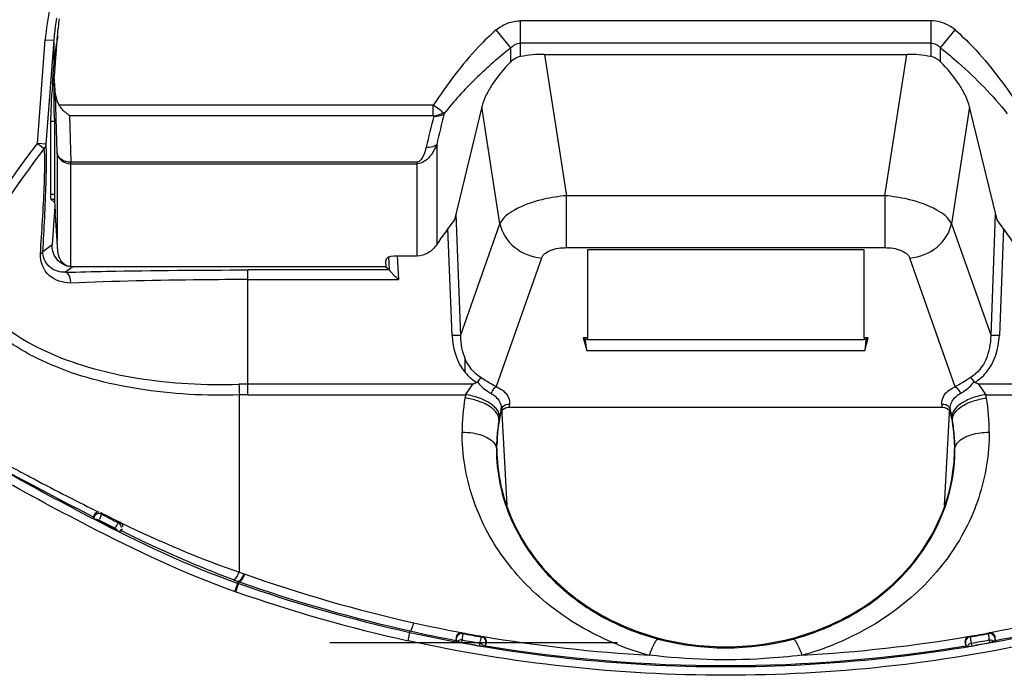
# Model space of a CAD drawing. Header units: inches. Extents: x 0 to 17, y 0 to 11.
# Tile 41 of 104: x 4.645 to 5.096, y 6.978 to 7.278. Entities that reach past the tile are written whole.
import ezdxf

# ---------------------------------------------------------------- set-up
doc = ezdxf.new("R2010")
doc.units = ezdxf.units.IN
doc.header["$LTSCALE"] = 0.935
doc.header["$MEASUREMENT"] = 0
doc.layers.add('1', color=7, linetype='CONTINUOUS')
doc.layers.add('2', color=7, linetype='CONTINUOUS')

msp = doc.modelspace()

# ---------------------------------------------------------------- linework, layer by layer
at = {"layer": '1', "color": 7, "linetype": 'Continuous'}
for p, q in [((5.062592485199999, 7.277927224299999), (4.874681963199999, 7.277926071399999)), ((4.874682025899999, 7.2615477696), (4.874681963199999, 7.277926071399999)), ((5.062592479, 7.277927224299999), (5.062592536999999, 7.261548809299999)), ((4.8701722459, 7.2654974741), (4.8635295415, 7.2737499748)), ((5.067102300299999, 7.2655172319), (5.073745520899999, 7.2737516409)), ((4.662349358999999, 7.270979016), (4.660956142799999, 7.252590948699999)), ((4.8701718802, 7.2590796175), (4.8701718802, 7.265505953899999)), ((5.062592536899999, 7.2676985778), (4.874682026, 7.267697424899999)), ((5.0671023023, 7.259072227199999), (5.0671023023, 7.2655172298)), ((4.8856805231, 7.2625422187), (5.051594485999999, 7.2625430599)), ((4.661607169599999, 7.243998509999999), (4.660956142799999, 7.252590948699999)), ((4.660956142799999, 7.237051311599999), (4.660956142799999, 7.252590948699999)), ((4.6622780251, 7.2174360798), (4.661607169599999, 7.243998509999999)), ((4.834586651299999, 7.239256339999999), (4.663173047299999, 7.2392564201)), ((4.8345567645, 7.234494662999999), (4.834586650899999, 7.2392564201)), ((4.8568671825, 7.2385501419), (4.844319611, 7.186689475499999)), ((5.0929553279, 7.186691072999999), (5.0804078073, 7.2385508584)), ((4.6610588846, 7.2330506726), (4.6610588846, 7.198512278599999)), ((4.668014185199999, 7.234494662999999), (4.8345567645, 7.234494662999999)), ((4.668014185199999, 7.234494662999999), (4.6685532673, 7.2131497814)), ((4.834900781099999, 7.2343200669), (4.8346199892, 7.2344457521)), ((4.839612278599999, 7.235374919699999), (4.8390561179, 7.235968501)), ((4.836226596, 7.2213197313), (4.836226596, 7.175438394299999)), ((4.6622780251, 7.2174360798), (4.6622780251, 7.1772817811)), ((4.8271422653, 7.2131497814), (4.6685532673, 7.2131497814)), ((4.6685532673, 7.165271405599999), (4.6685532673, 7.2131497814)), ((4.6685532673, 7.212456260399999), (4.8271422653, 7.212456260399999)), ((4.8271422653, 7.2131497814), (4.827142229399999, 7.170145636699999)), ((4.6626224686, 7.172395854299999), (4.6614739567, 7.1886874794)), ((4.8271420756, 7.170145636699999), (4.8165902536, 7.170145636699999)), ((4.8129703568, 7.165259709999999), (4.668897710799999, 7.165259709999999)), ((4.8128224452, 7.1677027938), (4.8129703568, 7.165259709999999)), ((4.8662651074, 7.098120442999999), (4.8662010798, 7.0993121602)), ((4.868530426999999, 7.055983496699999), (4.8662651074, 7.098120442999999)), ((5.071012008, 7.0981231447), (5.068742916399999, 7.0559153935)), ((5.071075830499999, 7.0993123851), (5.071011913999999, 7.098123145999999)), ((4.787215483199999, 6.9930788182), (4.919094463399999, 6.9930788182))]:
    msp.add_line(p, q, dxfattribs=at)
msp.add_lwpolyline([(4.8348910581, 7.2342179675), (4.834902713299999, 7.234251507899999), (4.834905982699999, 7.234285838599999), (4.834900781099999, 7.2343200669)], dxfattribs=at)
for centre, radius, start, end in [((4.766380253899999, 7.263101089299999), 0.1043287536, 171.3083765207, 175.6694392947), ((5.822707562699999, 6.982399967), 1.019410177, 165.6985572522, 166.5193077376), ((5.8406325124, 6.987019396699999), 1.0313708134, 166.0660666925, 166.8693340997), ((5.007206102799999, 7.061012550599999), 0.2057345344, 142.347609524, 146.2082328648), ((4.929498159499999, 7.0605882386), 0.2064465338, 33.8013690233, 37.6492262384), ((4.668898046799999, 7.170366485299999), 0.0051067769, 266.1287467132, 269.683490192)]:
    msp.add_arc(centre, radius, start, end, dxfattribs=at)
for centre, major_axis, ratio, start_param, end_param in [((4.886489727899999, 7.246551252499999), (0.0318377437, -0.0005431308), 0.501974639, 1.604777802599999, 1.959291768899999), ((5.0507852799, 7.246552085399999), (0.0318377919, 0.0005435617), 0.5019736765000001, 1.182309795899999, 1.536808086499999), ((4.667876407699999, 7.2447116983), (-0.0002104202, 0.0083315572), 0.7558256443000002, -4.645785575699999, -4.017751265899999), ((4.6596811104, 7.246688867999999), (-0.0011954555, 0.0157479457), 0.0434941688, -2.621295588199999, -2.2326658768), ((4.662436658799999, 7.1848740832), (-0.0011954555, 0.0157479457), 0.0434941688, 0.5202970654, 1.270319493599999), ((4.6611765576, 7.190638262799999), (-0.0002988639, 0.0039369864), 0.0434941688, -2.092507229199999, -1.87127316), ((4.8167677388, 7.167685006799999), (0.0039465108, -0.0001804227), 0.6218167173, 1.6441859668, 3.2077536)]:
    msp.add_ellipse(centre, major_axis=major_axis, ratio=ratio, start_param=start_param, end_param=end_param, dxfattribs=at)
for points, knots in [([(4.8635295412, 7.2737499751), (4.8650600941, 7.2750625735), (4.868599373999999, 7.277182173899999), (4.872665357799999, 7.2779260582), (4.874681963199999, 7.277926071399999)], [0, 0, 0, 0, 0.4999633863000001, 1, 1, 1, 1]), ([(5.073745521, 7.273751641), (5.0729751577, 7.274408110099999), (5.0697223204, 7.2767721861), (5.0655970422, 7.277957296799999), (5.062592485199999, 7.277927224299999)], [0, 0, 0, 0, 0.2519722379, 1, 1, 1, 1]), ([(4.8635295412, 7.2737499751), (4.8606633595, 7.2713129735), (4.849845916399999, 7.260814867), (4.840912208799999, 7.248592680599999), (4.834586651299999, 7.239256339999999)], [0, 0, 0, 0, 0.2501516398, 1, 1, 1, 1]), ([(5.073745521, 7.273751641), (5.0765872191, 7.271286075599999), (5.087457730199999, 7.2608515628), (5.096390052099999, 7.2486108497), (5.102689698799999, 7.239256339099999)], [0, 0, 0, 0, 0.2501443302, 1, 1, 1, 1]), ([(4.8701718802, 7.265505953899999), (4.864561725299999, 7.2610440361), (4.853702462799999, 7.251654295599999), (4.844038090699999, 7.2410066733), (4.839608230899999, 7.2353792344)], [0, 0, 0, 0, 0.5002211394, 1, 1, 1, 1]), ([(4.870172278, 7.2654974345), (4.870751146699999, 7.266112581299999), (4.872100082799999, 7.267208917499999), (4.8738192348, 7.267696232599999), (4.874682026, 7.267697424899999)], [0, 0, 0, 0, 0.4946980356, 1, 1, 1, 1]), ([(5.0625925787, 7.2676985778), (5.0634533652, 7.2676972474), (5.0651703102, 7.2672189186), (5.066521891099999, 7.2661296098), (5.0671023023, 7.2655172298)], [0, 0, 0, 0, 0.5050025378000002, 1, 1, 1, 1]), ([(5.067099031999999, 7.2655131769), (5.069908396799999, 7.263277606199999), (5.0808963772, 7.2540758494), (5.090957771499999, 7.243730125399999), (5.097664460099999, 7.235338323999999)], [0, 0, 0, 0, 0.2504951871, 1, 1, 1, 1]), ([(4.870172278, 7.259071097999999), (4.866942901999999, 7.255880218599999), (4.8627179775, 7.2508050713), (4.8586331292, 7.2436526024), (4.857277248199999, 7.2401941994), (4.8568671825, 7.2385501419)], [0, 0, 0, 0, 0.55189406, 0.7940161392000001, 1, 1, 1, 1]), ([(5.080407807, 7.238550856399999), (5.079996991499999, 7.240197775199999), (5.078633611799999, 7.2436619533), (5.0745327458, 7.250828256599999), (5.070294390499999, 7.255915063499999), (5.067054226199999, 7.259112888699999)], [0, 0, 0, 0, 0.2058349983, 0.4479430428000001, 1, 1, 1, 1]), ([(4.668014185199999, 7.234494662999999), (4.667568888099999, 7.2347813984), (4.6657288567, 7.2361147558), (4.664138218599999, 7.2378062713), (4.663173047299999, 7.2392564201)], [0, 0, 0, 0, 0.2331516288, 1, 1, 1, 1]), ([(4.839056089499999, 7.2359684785), (4.8384659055, 7.236516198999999), (4.836989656, 7.237638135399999), (4.8354896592, 7.238728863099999), (4.8345866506, 7.239256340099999)], [0, 0, 0, 0, 0.4350066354, 1, 1, 1, 1]), ([(4.8348910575, 7.2342180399), (4.835330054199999, 7.234172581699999), (4.8369640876, 7.2341560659), (4.838670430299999, 7.2346340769), (4.839612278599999, 7.235374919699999)], [0, 0, 0, 0, 0.2691703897, 1, 1, 1, 1]), ([(4.834900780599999, 7.234320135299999), (4.8360319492, 7.2344415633), (4.837513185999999, 7.234919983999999), (4.838771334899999, 7.235743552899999), (4.839056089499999, 7.2359684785)], [0, 0, 0, 0, 0.7581718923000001, 1, 1, 1, 1]), ([(4.836227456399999, 7.221318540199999), (4.8358400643, 7.2203516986), (4.834953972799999, 7.2184301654), (4.833173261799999, 7.215709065), (4.830711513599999, 7.2133047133), (4.8283597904, 7.212436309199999), (4.8271422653, 7.212456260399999)], [0, 0, 0, 0, 0.2339766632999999, 0.4741288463, 0.7264587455, 1, 1, 1, 1]), ([(4.8313820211, 7.2200426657), (4.831071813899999, 7.218756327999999), (4.8303821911, 7.216292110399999), (4.8285857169, 7.213234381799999), (4.8271422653, 7.2131497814)], [0, 0, 0, 0, 0.4778423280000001, 1, 1, 1, 1]), ([(4.8313820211, 7.2200426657), (4.831833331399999, 7.219996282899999), (4.8335208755, 7.2199604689), (4.8352813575, 7.220517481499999), (4.836227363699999, 7.221318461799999)], [0, 0, 0, 0, 0.2679400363, 1, 1, 1, 1]), ([(4.6685532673, 7.2131497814), (4.6670778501, 7.213133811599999), (4.6648360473, 7.2136896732), (4.662819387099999, 7.215616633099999), (4.6623457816, 7.216840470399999), (4.6622780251, 7.2174360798)], [0, 0, 0, 0, 0.5401931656, 0.7805364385, 1, 1, 1, 1]), ([(4.6622780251, 7.2174360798), (4.6624148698, 7.216081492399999), (4.6640811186, 7.213333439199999), (4.667057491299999, 7.212456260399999), (4.6685532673, 7.212456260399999)], [0, 0, 0, 0, 0.4764995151, 1, 1, 1, 1]), ([(4.836227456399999, 7.1754372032), (4.8352212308, 7.1739339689), (4.832619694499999, 7.171244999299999), (4.8289480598, 7.170145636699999), (4.8271420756, 7.170145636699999)], [0, 0, 0, 0, 0.5004065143, 1, 1, 1, 1]), ([(4.668553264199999, 7.165271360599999), (4.668425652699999, 7.1652800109), (4.668067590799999, 7.165317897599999), (4.667251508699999, 7.165493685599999), (4.666411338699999, 7.165857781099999), (4.665629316, 7.1663778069), (4.6650997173, 7.1668242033), (4.664618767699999, 7.1673225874), (4.6640382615, 7.168057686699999), (4.6634589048, 7.1690473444), (4.663044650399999, 7.1701200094), (4.662810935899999, 7.1710233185), (4.662687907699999, 7.171705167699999), (4.6626386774, 7.172164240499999), (4.6626223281, 7.1723958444)], [0, 0, 0, 0, 0.0379932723, 0.106659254, 0.2439912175, 0.3126571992, 0.381323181, 0.4499891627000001, 0.5186551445, 0.6559871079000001, 0.7933190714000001, 0.8619850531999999, 0.9306510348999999, 1, 1, 1, 1])]:
    msp.add_open_spline(points, degree=3, knots=knots, dxfattribs=at)
for points in [[(4.874682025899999, 7.2615477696), (4.872996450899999, 7.261231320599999), (4.8713916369, 7.2602771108), (4.870172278, 7.259071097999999)], [(5.067054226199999, 7.259112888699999), (5.065848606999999, 7.2603035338), (5.064257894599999, 7.2612361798), (5.062592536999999, 7.261548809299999)]]:
    msp.add_open_spline(points, degree=3, dxfattribs=at)
at = {"layer": '2', "color": 7, "linetype": 'Continuous'}
for p, q in [((4.6532547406, 7.221711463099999), (4.656857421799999, 7.269260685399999)), ((4.656857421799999, 7.269260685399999), (4.660779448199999, 7.2689635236)), ((4.660779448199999, 7.2689635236), (4.657176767, 7.2214143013)), ((4.660779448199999, 7.2689635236), (4.660779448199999, 7.2574993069)), ((4.8856805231, 7.2625422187), (4.895722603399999, 7.197779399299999)), ((5.041552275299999, 7.197779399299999), (5.051594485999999, 7.2625430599)), ((4.660132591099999, 7.248961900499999), (4.660779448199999, 7.2574993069)), ((4.660956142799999, 7.248961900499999), (4.660132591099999, 7.248961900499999)), ((4.8651762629, 7.184963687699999), (4.8568671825, 7.2385501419)), ((5.080407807, 7.238550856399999), (5.072098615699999, 7.184963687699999)), ((4.6592714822, 7.2319141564), (4.6610588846, 7.2319141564)), ((4.6592714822, 7.2319141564), (4.6592714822, 7.198296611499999)), ((4.657176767, 7.2214143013), (4.6532547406, 7.221711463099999)), ((4.6532547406, 7.221711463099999), (4.6563427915, 7.219355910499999)), ((4.6610588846, 7.198296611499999), (4.6592714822, 7.198296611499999)), ((4.659432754, 7.196196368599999), (4.6610588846, 7.196196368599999)), ((4.661159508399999, 7.1947291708), (4.659432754, 7.196196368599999)), ((5.041552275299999, 7.197779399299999), (4.895722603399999, 7.197779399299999)), ((4.895722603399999, 7.173998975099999), (4.895722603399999, 7.197779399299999)), ((5.041552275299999, 7.197779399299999), (5.041552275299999, 7.173998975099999)), ((4.6612305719, 7.193014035), (4.659986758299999, 7.1753705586)), ((4.844948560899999, 7.189343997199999), (4.847051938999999, 7.1335696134)), ((5.090222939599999, 7.1335696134), (5.092326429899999, 7.1893469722)), ((4.843233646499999, 7.133785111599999), (4.8413856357, 7.182788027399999)), ((4.847051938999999, 7.1335696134), (4.8651762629, 7.184963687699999)), ((5.072098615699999, 7.184963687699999), (5.090222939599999, 7.1335696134)), ((5.095889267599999, 7.182789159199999), (5.0940412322, 7.133785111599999)), ((4.655768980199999, 7.172195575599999), (4.659986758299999, 7.1753705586)), ((4.895722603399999, 7.173998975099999), (5.041552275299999, 7.173998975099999)), ((4.814586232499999, 7.163715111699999), (4.814205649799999, 7.1700012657)), ((4.8181046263, 7.1702373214), (4.818763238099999, 7.159358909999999)), ((4.8842677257, 7.1691930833), (4.863506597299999, 7.1103219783)), ((5.032018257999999, 7.1729904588), (4.9052566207, 7.1729904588)), ((4.9052566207, 7.1729904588), (4.9052566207, 7.1326250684)), ((5.032018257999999, 7.1326250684), (5.032018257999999, 7.1729904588)), ((5.073772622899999, 7.1103096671), (5.0530071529, 7.1691930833)), ((4.669459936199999, 7.165259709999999), (4.6660795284, 7.162715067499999)), ((4.8129703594, 7.1652596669), (4.814565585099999, 7.1637644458)), ((4.814565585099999, 7.1637644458), (4.749739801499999, 7.1637644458)), ((4.749739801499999, 7.106635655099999), (4.749739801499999, 7.1637644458)), ((4.749739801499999, 7.159358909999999), (4.818763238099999, 7.159358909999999)), ((4.9052566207, 7.1326250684), (4.903348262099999, 7.1326250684)), ((4.9044279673, 7.1317006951), (4.903348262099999, 7.1326250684)), ((4.903348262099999, 7.1326250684), (4.904936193, 7.1269240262)), ((4.904936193, 7.1269240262), (4.9044279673, 7.1317006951)), ((4.9052566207, 7.1326250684), (4.9047926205, 7.131882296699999)), ((4.9052566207, 7.131875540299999), (5.032018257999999, 7.131875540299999)), ((5.033926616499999, 7.1326250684), (5.032018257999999, 7.1326250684)), ((5.032482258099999, 7.131882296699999), (5.032018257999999, 7.1326250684)), ((5.0323386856, 7.1269240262), (5.033926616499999, 7.1326250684)), ((5.0328469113, 7.1317006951), (5.0323386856, 7.1269240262)), ((5.033926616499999, 7.1326250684), (5.0328469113, 7.1317006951)), ((4.904936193, 7.1269240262), (5.0323386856, 7.1269240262)), ((4.849269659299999, 7.116791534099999), (4.8492694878, 7.123012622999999)), ((4.8528173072, 7.111514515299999), (4.749739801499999, 7.111514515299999)), ((4.849434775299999, 7.106635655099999), (4.852135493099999, 7.110572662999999)), ((4.856447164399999, 7.1145507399), (4.854847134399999, 7.112560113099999)), ((5.0808282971, 7.1145510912), (5.0824285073, 7.1125603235)), ((5.0844597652, 7.111514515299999), (5.082781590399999, 7.1122721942)), ((5.1875350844, 7.111514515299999), (5.0844597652, 7.111514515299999)), ((5.0844597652, 7.111514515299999), (5.0878419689, 7.106635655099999)), ((4.7458027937, 7.025346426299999), (4.7458027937, 7.1065609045)), ((4.749739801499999, 7.106635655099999), (4.8494347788, 7.106635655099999)), ((5.0878419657, 7.106635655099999), (5.187535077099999, 7.106635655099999)), ((4.8678199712, 7.102077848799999), (4.869098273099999, 7.1023572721)), ((4.8656374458, 7.0993583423), (4.8656987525, 7.099769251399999)), ((4.8693430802, 7.100884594), (5.0679337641, 7.100884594)), ((5.070865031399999, 7.1011176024), (5.071578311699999, 7.0997685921)), ((5.0717619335, 7.098488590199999), (5.0718158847, 7.098081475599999)), ((5.071762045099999, 7.098488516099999), (5.071816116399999, 7.098080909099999)), ((5.0724509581, 7.0977651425), (5.0723098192, 7.096221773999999)), ((5.0728324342, 7.0987532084), (5.0724509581, 7.0977651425)), ((4.863784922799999, 7.0819467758), (4.8638091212, 7.0835062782)), ((5.0734780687, 7.083450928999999), (5.0734843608, 7.081777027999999)), ((4.863275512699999, 7.0831681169), (4.863600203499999, 7.081909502)), ((4.8636007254, 7.081909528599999), (4.8637846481, 7.0819132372)), ((5.0734938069, 7.0819129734), (5.073676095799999, 7.081909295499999)), ((4.6801850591, 7.053441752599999), (4.6813712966, 7.0528559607)), ((4.682565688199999, 7.051934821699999), (4.681555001, 7.052189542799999)), ((4.682565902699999, 7.0519347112), (4.681672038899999, 7.049564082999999)), ((4.6825656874, 7.051934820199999), (4.6823477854, 7.0526084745)), ((4.679190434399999, 7.0514884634), (4.678867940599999, 7.050715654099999)), ((4.678867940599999, 7.050715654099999), (4.679102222, 7.049988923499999)), ((4.6791023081, 7.049988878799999), (4.679432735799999, 7.0497050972)), ((4.6791024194, 7.049989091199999), (4.6793644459, 7.050751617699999)), ((4.6793790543, 7.050904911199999), (4.679190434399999, 7.0514884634)), ((4.6793644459, 7.050751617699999), (4.6793786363, 7.0509038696)), ((4.679432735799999, 7.0497050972), (4.679935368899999, 7.049396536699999)), ((4.679935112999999, 7.049397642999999), (4.680355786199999, 7.049158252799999)), ((4.680469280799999, 7.0494334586), (4.679935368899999, 7.049396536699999)), ((4.680355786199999, 7.049158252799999), (4.6809266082, 7.048852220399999)), ((4.6814985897, 7.04917321), (4.680469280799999, 7.0494334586)), ((4.681276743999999, 7.0486700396), (4.6814985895, 7.0491732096)), ((4.6911666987, 7.048180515), (4.6904291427, 7.047937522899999)), ((4.6888277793, 7.045447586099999), (4.688552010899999, 7.044971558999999)), ((4.688552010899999, 7.044971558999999), (4.689930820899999, 7.0443169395)), ((4.689929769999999, 7.0443164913), (4.6908995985, 7.043993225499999)), ((4.690899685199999, 7.0439931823), (4.691726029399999, 7.044266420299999)), ((4.6914753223, 7.0447550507), (4.690900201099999, 7.043994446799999)), ((4.6921570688, 7.044980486), (4.6914761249, 7.044756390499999)), ((4.691726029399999, 7.044266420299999), (4.6921570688, 7.044980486)), ((4.7458027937, 7.025346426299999), (4.747859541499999, 7.0246076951)), ((4.743141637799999, 7.021872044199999), (4.7452456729, 7.0211149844)), ((4.7452482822, 7.0211174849), (4.7436575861, 7.016593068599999)), ((4.744189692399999, 7.016406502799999), (4.745775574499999, 7.020930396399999)), ((4.7454918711, 7.020121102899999), (4.744963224, 7.020306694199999)), ((4.7452482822, 7.0211174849), (4.745775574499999, 7.020930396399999)), ((4.747859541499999, 7.0246076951), (4.748380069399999, 7.024422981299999)), ((4.743657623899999, 7.016593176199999), (4.7441896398, 7.016406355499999)), ((4.823117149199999, 6.993937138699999), (4.8241019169, 6.998400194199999)), ((4.845141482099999, 6.9955688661), (4.8449614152, 6.9941008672)), ((4.8449614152, 6.9941008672), (4.8452534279, 6.993678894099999)), ((4.8453145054, 6.995319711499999), (4.845141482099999, 6.9955688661)), ((4.8456257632, 6.9935044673), (4.8452496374, 6.993658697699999)), ((4.8452535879, 6.9936791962), (4.8453143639, 6.995318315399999)), ((4.847226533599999, 6.9931477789), (4.845629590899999, 6.9935249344)), ((4.847703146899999, 6.993068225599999), (4.847226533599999, 6.9931477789)), ((4.848067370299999, 6.997231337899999), (4.847640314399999, 6.997266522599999)), ((4.847703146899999, 6.993068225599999), (4.8478492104, 6.994278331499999)), ((4.848067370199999, 6.9972313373), (4.847866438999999, 6.9975205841)), ((4.8570875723, 6.995873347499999), (4.856818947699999, 6.9956840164)), ((4.858634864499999, 6.991658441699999), (4.858968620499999, 6.993098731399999)), ((4.858968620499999, 6.993098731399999), (4.858749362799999, 6.9929442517)), ((5.0785272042, 6.9929428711), (5.0783079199, 6.993097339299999)), ((5.0783079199, 6.993097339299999), (5.0786417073, 6.9916575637)), ((5.0804575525, 6.995683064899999), (5.0801888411, 6.995872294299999)), ((5.089636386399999, 6.997265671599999), (5.0892090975, 6.997230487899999)), ((5.0894114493, 6.997521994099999), (5.0892091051, 6.997230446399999)), ((5.0894276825, 6.994277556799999), (5.0895739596, 6.993067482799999)), ((5.0900562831, 6.993146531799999), (5.0895739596, 6.993067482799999)), ((5.0916473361, 6.9935242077), (5.0900562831, 6.993146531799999)), ((5.0920269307, 6.993658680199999), (5.091651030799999, 6.9935045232)), ((5.092134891, 6.9955684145), (5.0919618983, 6.9953192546)), ((5.0919620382, 6.9953178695), (5.092023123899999, 6.993678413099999)), ((5.092023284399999, 6.9936781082), (5.092315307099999, 6.9941001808)), ((5.092315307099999, 6.9941001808), (5.092134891, 6.9955684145)), ((4.8560110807, 6.9928353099), (4.855733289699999, 6.991648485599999)), ((4.8578378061, 6.991366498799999), (4.855733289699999, 6.991648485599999)), ((4.858239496, 6.9913548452), (4.8578332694, 6.991339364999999)), ((4.858749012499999, 6.992942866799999), (4.858244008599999, 6.991382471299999)), ((4.858244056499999, 6.9913821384), (4.858634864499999, 6.991658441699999)), ((5.079032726, 6.991381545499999), (5.078527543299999, 6.9929415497)), ((5.0786417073, 6.9916575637), (5.0790326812, 6.991381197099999)), ((5.0794435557, 6.9913394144), (5.079037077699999, 6.991354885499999)), ((5.079439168, 6.991365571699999), (5.081543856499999, 6.991647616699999)), ((5.081543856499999, 6.991647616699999), (5.081265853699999, 6.992834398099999))]:
    msp.add_line(p, q, dxfattribs=at)
for points in [[(4.659967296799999, 7.174659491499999), (4.6599654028, 7.174896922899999), (4.659973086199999, 7.175133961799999), (4.659986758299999, 7.1753705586)], [(4.655764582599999, 7.171497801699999), (4.6557597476, 7.1717275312), (4.65576114, 7.171959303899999), (4.655768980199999, 7.172195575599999)], [(4.814565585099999, 7.1637644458), (4.8145720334, 7.163755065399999), (4.814578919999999, 7.1637386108), (4.814586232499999, 7.163715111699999)], [(4.8544967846, 7.112266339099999), (4.8546297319, 7.112341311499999), (4.854748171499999, 7.112440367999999), (4.8548472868, 7.112559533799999)], [(5.0824285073, 7.1125603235), (5.082526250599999, 7.112442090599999), (5.082644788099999, 7.1123430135), (5.0827790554, 7.1122669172)], [(4.691166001, 7.048180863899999), (4.691327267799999, 7.0480927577), (4.6914820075, 7.047991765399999), (4.691627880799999, 7.047879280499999)], [(4.847866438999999, 6.9975205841), (4.847723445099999, 6.997542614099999), (4.847580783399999, 6.9975556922), (4.847428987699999, 6.997559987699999)], [(4.858968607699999, 6.9930987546), (4.8589874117, 6.993203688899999), (4.8590017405, 6.993311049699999), (4.859015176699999, 6.993499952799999)], [(5.0782612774, 6.993498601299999), (5.0782748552, 6.9933086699), (5.078289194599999, 6.9932016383), (5.0783079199, 6.9930973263)]]:
    msp.add_lwpolyline(points, dxfattribs=at)
for centre, radius, start, end in [((4.768624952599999, 7.2608914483), 0.1081471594, 170.3123623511, 174.5161362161), ((4.768602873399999, 7.260892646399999), 0.1081250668, 174.5156501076, 175.7192377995), ((4.9006319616, 7.129539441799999), 0.0683587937, 102.9817204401, 103.6924948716), ((4.9019320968, 7.123614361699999), 0.0744245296, 94.78594674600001, 102.9323692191), ((5.035344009, 7.1236217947), 0.0744170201, 77.0752993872, 85.2145173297), ((5.0366383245, 7.129521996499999), 0.0683768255, 76.30724299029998, 77.02655114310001), ((4.6694382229, 7.1747397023), 0.009474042, 247.8130518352, 252.367188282), ((4.908154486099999, 7.129909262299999), 0.0038980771, 149.5918917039, 151.1841908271), ((5.0291203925, 7.129909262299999), 0.0038980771, 28.81580917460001, 30.408108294), ((4.749741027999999, 6.9938580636), 0.1176564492, 90.0005972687, 92.0190925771), ((5.0673424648, 7.1226497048), 0.3219419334, 181.9951257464, 182.8645006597), ((4.740947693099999, 7.1917829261), 0.1376874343, 323.8560466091, 324.3398975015), ((4.804829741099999, 7.2212999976), 0.1198129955, 293.61028017, 294.4902276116), ((4.749741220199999, 7.0028451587), 0.1037905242, 90.00078316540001, 92.17466288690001), ((4.9433654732, 7.089352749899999), 0.095507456, 169.5743935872, 170.1369938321), ((4.9939309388, 7.0893606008), 0.0954866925, 9.8667775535, 10.4231088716), ((4.943407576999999, 7.089391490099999), 0.095543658, 170.525760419, 179.9551788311), ((4.9433018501, 7.0893638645), 0.0954428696, 170.1370251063, 170.4989293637), ((4.869419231, 7.097922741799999), 0.0044461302, 88.3311459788, 94.1396767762), ((4.9439497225, 7.091291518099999), 0.0752208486, 171.5330167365, 172.6730757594), ((4.993314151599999, 7.091292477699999), 0.0752335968, 8.0846367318, 8.464879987), ((4.993394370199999, 7.091303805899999), 0.0751525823, 7.324171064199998, 8.0846870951), ((4.993990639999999, 7.089371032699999), 0.0954260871, 9.4979650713, 9.8667491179), ((4.9938422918, 7.089392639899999), 0.0955699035, 0.0439528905, 9.4704870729), ((4.942831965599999, 7.0818868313), 0.0790480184, 168.1812550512, 178.8258317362), ((4.9643024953, 7.077522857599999), 0.1010804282, 167.9724563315, 169.3397906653), ((4.964525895, 7.0774755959), 0.1013087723, 167.5105131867, 167.9726419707), ((4.9439578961, 7.087882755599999), 0.0791566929, 171.6642818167, 172.5972112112), ((4.9640492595, 7.0775809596), 0.10082063, 167.286999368, 167.5103955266), ((4.860395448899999, 7.100602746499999), 0.0053683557, 351.0612083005, 0.0972462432), ((4.9499496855, 7.0720029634), 0.124745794, 12.6400450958, 12.8591907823), ((4.9932750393, 7.0878792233), 0.0792007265, 8.2924366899, 8.633967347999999), ((4.9933449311, 7.087889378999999), 0.0791300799, 7.6977156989, 8.2926506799), ((4.972076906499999, 7.0773942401), 0.1019858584, 11.2247334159, 12.404607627), ((4.994014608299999, 7.081833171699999), 0.0794799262, 1.1662952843, 11.795147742), ((4.9721573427, 7.077411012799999), 0.1019036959, 10.6374341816, 11.2242867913), ((4.942757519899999, 7.081581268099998), 0.0791562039, 170.2726403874, 173.0504524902), ((4.943322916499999, 7.081484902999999), 0.0797297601, 169.9650585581, 170.2729733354), ((4.943385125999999, 7.081473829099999), 0.0797929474, 169.3493496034, 169.9650121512), ((4.9939311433, 7.0814853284), 0.0797519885, 9.724011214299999, 10.6482134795), ((4.9945230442, 7.081586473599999), 0.0791515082, 6.9360703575, 9.7242184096), ((4.9428400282, 7.081574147), 0.0792389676, 173.0525598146, 175.8244108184), ((4.9944134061, 7.0815760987), 0.0792615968, 4.1527611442, 6.933944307), ((4.9442983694, 7.081506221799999), 0.0806991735, 178.5725934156, 179.7136599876), ((4.943502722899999, 7.0815286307), 0.0799032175, 175.8264598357, 178.5744281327), ((4.993720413, 7.081528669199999), 0.0799562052, 1.3945586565, 4.1506982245), ((4.992910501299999, 7.081506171), 0.0807664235, 0.2859720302, 1.396519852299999), ((4.943094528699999, 7.081598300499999), 0.0794949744, 179.7756909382, 182.705368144), ((4.941565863, 7.081950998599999), 0.0777809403, 180.0031106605, 182.9911032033), ((4.996402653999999, 7.0817808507), 0.077092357, 357.1064584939, 359.9970628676), ((4.9942215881, 7.081597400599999), 0.0794549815, 357.3041630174, 0.2249130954), ((4.943313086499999, 7.081624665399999), 0.0797145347, 182.7168823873, 194.1860316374), ((4.993825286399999, 7.081642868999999), 0.0798529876, 344.4541482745, 357.2849490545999), ((4.943154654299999, 7.081613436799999), 0.079558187, 194.2061540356, 197.1271678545), ((4.9460202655, 7.082567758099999), 0.0825777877, 197.1744160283, 206.0756735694), ((4.994056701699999, 7.0816110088), 0.0796215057, 341.9296119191, 344.4316053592), ((5.136038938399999, 7.9336894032), 0.9950988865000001, 242.3320893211, 242.6266854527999), ((5.132013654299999, 7.9371624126), 0.9922876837, 243.0534660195, 243.6230989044), ((5.0842705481, 7.832470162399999), 0.8778395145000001, 242.7672049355, 243.3430450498), ((4.6949237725, 7.076102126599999), 0.0306345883, 242.8122851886, 243.31527083), ((5.0819027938, 7.8280883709), 0.8763547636, 242.7965411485, 243.3301381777), ((5.084306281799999, 7.8325199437), 0.880844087, 242.787150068, 243.3219428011), ((4.595289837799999, 7.0874347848), 0.0943190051, 336.0671369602, 336.3269403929), ((4.949016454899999, 7.083984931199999), 0.0858919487, 206.0462735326, 209.4879145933), ((4.950783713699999, 7.0849885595), 0.0879243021, 209.4903273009, 213.3118814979), ((4.9518719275, 7.085690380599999), 0.0892191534, 213.3047303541, 213.9829813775), ((4.952818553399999, 7.086338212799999), 0.090366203, 213.9880990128, 216.9522021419), ((4.9544782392, 7.087591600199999), 0.0924459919, 216.9546260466, 220.2614049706), ((4.957599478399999, 7.090306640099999), 0.0965825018, 220.2938402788, 228.0883292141), ((4.970836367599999, 7.6559289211), 0.6737027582, 250.4842817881, 257.4199698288), ((4.970835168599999, 7.651989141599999), 0.6658276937, 250.4819614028, 257.4183930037), ((4.979671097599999, 7.090344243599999), 0.0966200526, 311.4661729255, 314.6375187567), ((4.970833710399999, 7.6626958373), 0.6848776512, 250.674993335, 257.5438706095), ((4.970832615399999, 7.662692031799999), 0.6809374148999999, 250.6749365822, 257.5443519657), ((4.959310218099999, 7.0921365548), 0.0990870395, 228.0589915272, 229.3963973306), ((4.959816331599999, 7.0927314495), 0.0998680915, 229.3980689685, 232.1503771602), ((5.016453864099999, 7.8656891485), 0.8843348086, 257.5497275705, 259.0108638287), ((4.968867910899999, 7.6416987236), 0.6552588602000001, 280.6171037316, 282.5710648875), ((4.968268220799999, 7.6451678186), 0.6626406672, 257.4340387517, 259.2756672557), ((4.965064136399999, 7.664537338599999), 0.6784594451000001, 279.7687131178, 280.577736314), ((4.9688917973, 7.645519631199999), 0.663009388, 280.7285691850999, 282.5697274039), ((4.9669777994, 7.644268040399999), 0.662032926, 259.6206637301, 260.3264383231), ((4.96910683, 7.6563095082), 0.6730442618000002, 259.6207624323, 260.326335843), ((4.9696121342, 7.650341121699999), 0.6640247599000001, 259.4364759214, 260.2444838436), ((4.969229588, 7.6570103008), 0.6708118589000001, 259.5940700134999, 260.3532367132), ((4.9691367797, 7.645977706), 0.6595946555, 260.2211907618, 266.9228332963), ((4.968214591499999, 7.645251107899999), 0.658870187, 273.0738652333, 279.7830525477), ((4.968183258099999, 7.6561766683), 0.6699681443, 279.6471977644, 280.4073188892), ((4.968331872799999, 7.655329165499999), 0.6720516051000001, 279.67410045, 280.3807146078), ((4.9702775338, 7.644326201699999), 0.6620948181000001, 279.6745635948, 280.3802707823), ((4.9686453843, 7.651409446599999), 0.6688591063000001, 260.5335622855, 279.4652432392), ((4.967458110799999, 7.1138271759), 0.1309126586, 248.1525698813, 255.0696537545), ((4.968561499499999, 7.1164281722), 0.1337509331, 285.1625077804, 291.9535880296)]:
    msp.add_arc(centre, radius, start, end, dxfattribs=at)
for centre, major_axis, ratio, start_param, end_param in [((4.7407887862, 7.249416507), (0, 0.0927397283), 0.8660254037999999, 1.3367247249, 1.483529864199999), ((4.6609937, 7.248961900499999), (0.0014943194, 0.0196849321), 0.0434941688, -4.709087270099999, -3.661889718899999), ((4.6606492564, 7.211934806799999), (0.0011954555, 0.0157479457), 0.0434941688, -3.661889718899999, -3.173197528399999)]:
    msp.add_ellipse(centre, major_axis=major_axis, ratio=ratio, start_param=start_param, end_param=end_param, dxfattribs=at)
for points in [[(4.659000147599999, 7.2840626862), (4.6579787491, 7.2791830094), (4.657276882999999, 7.274228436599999), (4.656857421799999, 7.269260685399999)], [(4.616882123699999, 7.168350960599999), (4.628264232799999, 7.186621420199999), (4.6402051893, 7.2045921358), (4.653260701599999, 7.2217069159)], [(4.6563427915, 7.219355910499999), (4.643320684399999, 7.202366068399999), (4.631392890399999, 7.1845314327), (4.620021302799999, 7.1663953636)], [(4.6571767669, 7.2214143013), (4.657113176, 7.2206767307), (4.656808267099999, 7.2199315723), (4.6563427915, 7.219355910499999)], [(4.662784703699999, 7.1679935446), (4.6610651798, 7.169685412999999), (4.659980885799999, 7.1722472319), (4.659967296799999, 7.174659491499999)], [(4.6546378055, 7.171176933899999), (4.6551108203, 7.1713605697), (4.655684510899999, 7.171695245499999), (4.6557689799, 7.172195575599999)], [(4.665860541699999, 7.165967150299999), (4.664723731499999, 7.166430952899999), (4.6636598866, 7.1671324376), (4.662784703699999, 7.1679935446)], [(4.843233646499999, 7.133785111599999), (4.8435317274, 7.127781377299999), (4.845397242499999, 7.121389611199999), (4.849269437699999, 7.116791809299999)], [(4.847051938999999, 7.1335696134), (4.847108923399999, 7.129965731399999), (4.8478044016, 7.126281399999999), (4.8492617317, 7.1229848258)], [(5.0880053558, 7.1167920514), (5.0918790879, 7.121388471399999), (5.093742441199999, 7.127781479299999), (5.0940412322, 7.133785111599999)], [(5.088013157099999, 7.122984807), (5.089468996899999, 7.126282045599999), (5.090166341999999, 7.1299657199), (5.090222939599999, 7.1335696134)], [(4.8564471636, 7.1145507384), (4.853271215, 7.1164358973), (4.850760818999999, 7.119609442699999), (4.8492617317, 7.1229848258)], [(5.088013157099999, 7.122984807), (5.086512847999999, 7.119610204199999), (5.0840057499, 7.1164332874), (5.080828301, 7.1145510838)], [(4.849269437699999, 7.116791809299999), (4.850745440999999, 7.1150217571), (4.8525185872, 7.1134488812), (4.8544967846, 7.112266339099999)], [(5.0827790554, 7.1122669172), (5.084756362, 7.1134502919), (5.0865305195, 7.115021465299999), (5.0880053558, 7.1167920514)], [(4.8557520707, 7.105084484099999), (4.853714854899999, 7.105827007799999), (4.851582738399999, 7.106339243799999), (4.8494347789, 7.106635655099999)], [(5.0878419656, 7.106635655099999), (5.0857887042, 7.106352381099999), (5.0837508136, 7.105871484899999), (5.081796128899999, 7.105182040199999)], [(4.855026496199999, 7.103781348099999), (4.853124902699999, 7.104410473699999), (4.851155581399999, 7.104868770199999), (4.8491682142, 7.105118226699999)], [(4.8604182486, 7.101281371), (4.858759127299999, 7.102363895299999), (4.856907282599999, 7.103159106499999), (4.855026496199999, 7.103781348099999)], [(4.8656986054, 7.0997686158), (4.8659347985, 7.100786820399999), (4.8668432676, 7.1017055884), (4.8678199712, 7.102077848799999)], [(5.0677281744, 7.102367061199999), (5.068853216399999, 7.1023996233), (5.070120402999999, 7.101961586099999), (5.070865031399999, 7.1011176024)], [(5.071578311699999, 7.099768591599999), (5.071446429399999, 7.1006015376), (5.071518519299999, 7.1014858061), (5.0717677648, 7.102291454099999)], [(5.0766784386, 7.101161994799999), (5.0782571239, 7.102221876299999), (5.080014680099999, 7.1030265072), (5.081809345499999, 7.103654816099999)], [(5.081809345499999, 7.103654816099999), (5.0838438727, 7.1043671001), (5.0859697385, 7.1048491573), (5.088108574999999, 7.105117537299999)], [(4.865459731, 7.098077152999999), (4.8655476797, 7.098498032), (4.865726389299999, 7.0989780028), (4.866094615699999, 7.099200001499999)], [(4.866012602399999, 7.0993020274), (4.8667371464, 7.100294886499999), (4.868113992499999, 7.1008758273), (4.8693430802, 7.100884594)], [(5.0679337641, 7.100884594), (5.069163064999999, 7.100875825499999), (5.070540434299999, 7.100295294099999), (5.0712650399, 7.0993022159)], [(5.0712650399, 7.0993022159), (5.0715158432, 7.0989584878), (5.0717877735, 7.0985155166), (5.071694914, 7.098100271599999)], [(4.633220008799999, 7.0748550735), (4.646481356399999, 7.066806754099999), (4.660229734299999, 7.059579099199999), (4.673968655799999, 7.0523762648)], [(4.6767288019, 7.046438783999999), (4.661339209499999, 7.0544050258), (4.6459640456, 7.0624529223), (4.631149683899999, 7.071443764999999)], [(4.681555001, 7.052189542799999), (4.680713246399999, 7.052218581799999), (4.679768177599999, 7.051651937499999), (4.679379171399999, 7.050904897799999)], [(4.6785061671, 7.0500121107), (4.7000541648, 7.038856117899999), (4.722072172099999, 7.0283548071), (4.7449632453, 7.020306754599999)], [(4.6917243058, 7.045755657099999), (4.691755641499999, 7.046600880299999), (4.691185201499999, 7.0475583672), (4.6904292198, 7.047937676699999)], [(4.6916278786, 7.0478792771), (4.709281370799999, 7.039460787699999), (4.727288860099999, 7.0316512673), (4.7458027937, 7.025346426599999)], [(4.743639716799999, 7.016542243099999), (4.7205938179, 7.0246447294), (4.6984233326, 7.035208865), (4.6767288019, 7.046438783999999)], [(4.689929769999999, 7.0443164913), (4.6897014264, 7.044790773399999), (4.689296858, 7.0452087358), (4.6888277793, 7.045447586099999)], [(4.847640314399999, 6.997266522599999), (4.846629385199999, 6.997255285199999), (4.8455007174, 6.9963134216), (4.8453146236, 6.995319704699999)], [(4.847849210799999, 6.994278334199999), (4.8470807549, 6.994414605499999), (4.8461432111, 6.994112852), (4.845633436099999, 6.993521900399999)], [(4.9377014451, 6.994689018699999), (4.9576265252, 6.9893663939), (4.9796476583, 6.9893654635), (4.999572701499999, 6.994688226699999)], [(5.0894276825, 6.994277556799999), (5.090196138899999, 6.9944138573), (5.091133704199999, 6.994112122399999), (5.091643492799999, 6.993521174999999)], [(5.091961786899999, 6.9953192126), (5.0917755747, 6.996312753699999), (5.090647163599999, 6.997254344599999), (5.089636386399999, 6.997265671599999)], [(4.8560110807, 6.9928353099), (4.8567796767, 6.992699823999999), (4.8575569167, 6.992094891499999), (4.857833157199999, 6.9913649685)], [(5.081265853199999, 6.9928344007), (5.080497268, 6.992698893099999), (5.0797200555, 6.992093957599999), (5.079443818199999, 6.9913640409)]]:
    msp.add_open_spline(points, degree=3, dxfattribs=at)
for points, knots in [([(4.654641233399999, 7.1711782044), (4.655314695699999, 7.181392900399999), (4.6562457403, 7.195308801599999), (4.6567086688, 7.2113658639), (4.6566436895, 7.2172334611), (4.656345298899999, 7.2193590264)], [0, 0, 0, 0, 0.6365969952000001, 0.8665220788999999, 1, 1, 1, 1]), ([(4.655768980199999, 7.172195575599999), (4.6563468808, 7.1825438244), (4.657123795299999, 7.1966752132), (4.6574442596, 7.213078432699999), (4.65743156, 7.2191512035), (4.657176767, 7.2214143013)], [0, 0, 0, 0, 0.6312203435, 0.8613000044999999, 1, 1, 1, 1]), ([(4.884450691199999, 7.1959554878), (4.880084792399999, 7.194891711), (4.873025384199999, 7.1925257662), (4.866438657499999, 7.187731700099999), (4.8651762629, 7.184963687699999)], [0, 0, 0, 0, 0.5962946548, 1, 1, 1, 1]), ([(5.072098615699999, 7.184963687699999), (5.0708361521, 7.1877316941), (5.064249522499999, 7.192525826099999), (5.057190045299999, 7.194891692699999), (5.052824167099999, 7.1959554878)], [0, 0, 0, 0, 0.403708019, 1, 1, 1, 1]), ([(4.865176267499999, 7.1849637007), (4.8659865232, 7.180851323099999), (4.871187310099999, 7.172939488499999), (4.8798018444, 7.169620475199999), (4.8842677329, 7.1691936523)], [0, 0, 0, 0, 0.4830139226, 1, 1, 1, 1]), ([(5.053007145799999, 7.1691936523), (5.0574730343, 7.169620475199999), (5.0660875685, 7.172939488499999), (5.0712883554, 7.180851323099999), (5.0720986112, 7.1849637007)], [0, 0, 0, 0, 0.5169860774, 1, 1, 1, 1]), ([(4.8842677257, 7.1691930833), (4.884858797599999, 7.1708432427), (4.888966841, 7.17348267), (4.893186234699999, 7.173990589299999), (4.895722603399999, 7.173998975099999)], [0, 0, 0, 0, 0.408659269, 1, 1, 1, 1]), ([(5.041552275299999, 7.173998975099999), (5.0440884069, 7.173995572), (5.0483162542, 7.173484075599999), (5.052404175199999, 7.1708391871), (5.0530071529, 7.1691930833)], [0, 0, 0, 0, 0.5912837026, 1, 1, 1, 1]), ([(4.668428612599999, 7.1577837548), (4.664993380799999, 7.1578808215), (4.657540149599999, 7.1599345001), (4.6543514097, 7.1676082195), (4.6546378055, 7.171176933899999)], [0, 0, 0, 0, 0.4897684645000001, 1, 1, 1, 1]), ([(4.6660795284, 7.162715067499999), (4.663677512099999, 7.1626208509), (4.6585294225, 7.1640901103), (4.6558579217, 7.1690205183), (4.655764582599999, 7.171497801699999)], [0, 0, 0, 0, 0.4923019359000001, 1, 1, 1, 1]), ([(4.620018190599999, 7.1663914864), (4.6209794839, 7.158004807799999), (4.6284983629, 7.145206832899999), (4.643889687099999, 7.1331916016), (4.6660712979, 7.121511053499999), (4.7005842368, 7.1125311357), (4.7300691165, 7.1108887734), (4.745595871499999, 7.1114360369)], [0, 0, 0, 0, 0.1726549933, 0.2784915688, 0.3996286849, 0.6822356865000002, 1, 1, 1, 1]), ([(4.7458028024, 7.1065607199), (4.7303727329, 7.1060111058), (4.7075731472, 7.107199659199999), (4.6788893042, 7.1132667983), (4.6600870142, 7.119583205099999), (4.644113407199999, 7.127711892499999), (4.628327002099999, 7.139477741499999), (4.6202131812, 7.1519581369), (4.618726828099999, 7.1603549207)], [0, 0, 0, 0, 0.3152079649, 0.4622239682, 0.5975875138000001, 0.7191602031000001, 0.8259128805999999, 1, 1, 1, 1]), ([(4.6660795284, 7.162715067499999), (4.672355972, 7.1628825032), (4.7002380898, 7.1635261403), (4.7281290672, 7.163768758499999), (4.749739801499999, 7.1637644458)], [0, 0, 0, 0, 0.2251276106, 1, 1, 1, 1]), ([(4.6684286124, 7.157783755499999), (4.668507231, 7.1583322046), (4.668578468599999, 7.160137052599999), (4.667423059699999, 7.162652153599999), (4.666079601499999, 7.162714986)], [0, 0, 0, 0, 0.2917643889, 1, 1, 1, 1]), ([(4.814588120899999, 7.163683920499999), (4.8146694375, 7.163422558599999), (4.8153041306, 7.1628762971), (4.8165718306, 7.161369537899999), (4.8178730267, 7.160191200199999), (4.818763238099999, 7.159358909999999)], [0, 0, 0, 0, 0.1364546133, 0.392463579, 1, 1, 1, 1]), ([(4.749739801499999, 7.159358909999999), (4.7426805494, 7.159358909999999), (4.715571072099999, 7.159218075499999), (4.6884631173, 7.158585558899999), (4.668428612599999, 7.1577837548)], [0, 0, 0, 0, 0.2603948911, 1, 1, 1, 1]), ([(4.847051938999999, 7.1335696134), (4.846622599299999, 7.133760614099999), (4.8452975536, 7.133776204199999), (4.844040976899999, 7.1338151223), (4.843233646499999, 7.133785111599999)], [0, 0, 0, 0, 0.3677490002, 1, 1, 1, 1]), ([(5.0940412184, 7.133785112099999), (5.0932338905, 7.1338151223), (5.091977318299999, 7.133776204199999), (5.0906522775, 7.1337606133), (5.090222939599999, 7.1335696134)], [0, 0, 0, 0, 0.6322512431, 1, 1, 1, 1]), ([(4.854847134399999, 7.112560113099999), (4.856070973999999, 7.110840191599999), (4.858199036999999, 7.108946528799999), (4.860569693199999, 7.1075454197), (4.8611268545, 7.1072139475)], [0, 0, 0, 0, 0.7650388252, 1, 1, 1, 1]), ([(4.863506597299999, 7.1103219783), (4.862954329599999, 7.110616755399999), (4.8605214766, 7.1118823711), (4.858135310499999, 7.113271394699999), (4.8564471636, 7.1145507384)], [0, 0, 0, 0, 0.2281254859, 1, 1, 1, 1]), ([(5.080828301, 7.1145510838), (5.0802480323, 7.1141080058), (5.078017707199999, 7.1124978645), (5.0755490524, 7.1112676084), (5.0737685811, 7.1103211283)], [0, 0, 0, 0, 0.2658254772, 1, 1, 1, 1]), ([(5.076148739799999, 7.1072130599), (5.0767059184, 7.1075446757), (5.0790767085, 7.108946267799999), (5.0812047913, 7.110840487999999), (5.082428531, 7.112560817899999)], [0, 0, 0, 0, 0.2349622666, 1, 1, 1, 1]), ([(4.863506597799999, 7.110321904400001), (4.863251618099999, 7.110182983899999), (4.862179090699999, 7.109395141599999), (4.861455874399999, 7.108190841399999), (4.8611268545, 7.1072139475)], [0, 0, 0, 0, 0.219779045, 1, 1, 1, 1]), ([(4.8611268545, 7.1072139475), (4.861841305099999, 7.1068138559), (4.8641101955, 7.105282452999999), (4.865761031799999, 7.102550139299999), (4.865763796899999, 7.100611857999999)], [0, 0, 0, 0, 0.2969928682, 1, 1, 1, 1]), ([(4.8635067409, 7.1103219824), (4.865330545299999, 7.109471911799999), (4.868458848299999, 7.1075521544), (4.869769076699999, 7.103845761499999), (4.869548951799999, 7.1023669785)], [0, 0, 0, 0, 0.5737194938, 1, 1, 1, 1]), ([(5.0677281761, 7.102367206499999), (5.0675403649, 7.1038506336), (5.0687852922, 7.1075523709), (5.0719448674, 7.1094704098), (5.073772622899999, 7.1103096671)], [0, 0, 0, 0, 0.4264279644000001, 1, 1, 1, 1]), ([(5.0717677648, 7.102291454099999), (5.071912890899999, 7.102760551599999), (5.0728373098, 7.1048075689), (5.0746472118, 7.106343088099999), (5.076148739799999, 7.1072130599)], [0, 0, 0, 0, 0.2205521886, 1, 1, 1, 1]), ([(5.0737685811, 7.1103211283), (5.074024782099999, 7.110183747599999), (5.075071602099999, 7.1093626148), (5.0758202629, 7.1081882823), (5.076148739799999, 7.1072130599)], [0, 0, 0, 0, 0.2202740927, 1, 1, 1, 1]), ([(4.864049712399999, 7.0994360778), (4.863668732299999, 7.1000159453), (4.861423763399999, 7.1025794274), (4.858274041, 7.1041652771), (4.8557520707, 7.105084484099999)], [0, 0, 0, 0, 0.2053896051, 1, 1, 1, 1]), ([(5.081796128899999, 7.105182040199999), (5.080755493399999, 7.1048149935), (5.077375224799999, 7.103389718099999), (5.0739974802, 7.1010906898), (5.0728324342, 7.0987532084)], [0, 0, 0, 0, 0.2970146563, 1, 1, 1, 1]), ([(4.8637971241, 7.098058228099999), (4.863609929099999, 7.098345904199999), (4.862671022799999, 7.099599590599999), (4.8614397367, 7.1006148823), (4.8604182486, 7.101281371)], [0, 0, 0, 0, 0.2196027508, 1, 1, 1, 1]), ([(4.8647393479, 7.094955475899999), (4.864805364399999, 7.095732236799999), (4.8645065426, 7.0968532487), (4.8639670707, 7.0977970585), (4.8637971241, 7.098058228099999)], [0, 0, 0, 0, 0.7144359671, 1, 1, 1, 1]), ([(4.864966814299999, 7.096221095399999), (4.8649918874, 7.096468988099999), (4.864994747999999, 7.097602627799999), (4.864531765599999, 7.0987023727), (4.864049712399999, 7.0994360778)], [0, 0, 0, 0, 0.2210701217, 1, 1, 1, 1]), ([(5.0725373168, 7.0949556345), (5.072516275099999, 7.0952033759), (5.072530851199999, 7.096332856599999), (5.073005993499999, 7.097422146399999), (5.0734954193, 7.098146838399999)], [0, 0, 0, 0, 0.2213786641, 1, 1, 1, 1]), ([(5.0734954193, 7.098146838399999), (5.073676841, 7.098415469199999), (5.074578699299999, 7.099575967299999), (5.0757299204, 7.1005251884), (5.0766784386, 7.101161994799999)], [0, 0, 0, 0, 0.2210228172, 1, 1, 1, 1]), ([(4.9187407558, 6.992316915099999), (4.908357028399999, 6.9964786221), (4.888926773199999, 7.0073291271), (4.8659050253, 7.030594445), (4.8512107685, 7.0587040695), (4.847864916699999, 7.079335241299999), (4.847864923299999, 7.0894662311)], [0, 0, 0, 0, 0.2637170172, 0.5171743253, 0.7611698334, 1, 1, 1, 1]), ([(4.847864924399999, 7.089466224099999), (4.851193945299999, 7.0894662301), (4.856845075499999, 7.0887507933), (4.862326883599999, 7.0853755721), (4.863275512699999, 7.0831681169)], [0, 0, 0, 0, 0.5808109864, 1, 1, 1, 1]), ([(5.089411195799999, 7.089465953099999), (5.0893427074, 7.0793602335), (5.0860685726, 7.0587577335), (5.0663985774, 7.0207964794), (5.0387182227, 7.000504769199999), (5.0185650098, 6.9923759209)], [0, 0, 0, 0, 0.2395765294, 0.4848378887, 1, 1, 1, 1]), ([(5.074993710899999, 7.084713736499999), (5.076506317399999, 7.0864621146), (5.0814437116, 7.0888116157), (5.086568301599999, 7.089465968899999), (5.089411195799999, 7.089465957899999)], [0, 0, 0, 0, 0.4484933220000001, 1, 1, 1, 1]), ([(5.0736759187, 7.081909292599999), (5.0737360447, 7.082654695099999), (5.0741672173, 7.083668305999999), (5.074801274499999, 7.0844913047), (5.074993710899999, 7.084713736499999)], [0, 0, 0, 0, 0.7177185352, 1, 1, 1, 1]), ([(4.633397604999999, 7.074755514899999), (4.636215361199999, 7.073169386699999), (4.6512710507, 7.0649649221), (4.6664699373, 7.0570261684), (4.6788679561, 7.0507153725)], [0, 0, 0, 0, 0.1885946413, 1, 1, 1, 1]), ([(4.8638908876, 7.0778923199), (4.8644948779, 7.066322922), (4.871191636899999, 7.042680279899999), (4.8952303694, 7.014067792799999), (4.929321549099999, 6.9954284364), (4.968650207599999, 6.9889771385), (5.007979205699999, 6.995426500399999), (5.042071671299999, 7.014065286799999), (5.066111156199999, 7.042672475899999), (5.0728124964, 7.066319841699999), (5.0733967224, 7.077889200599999)], [0, 0, 0, 0, 0.1167025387, 0.2385923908, 0.3671062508, 0.5000036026, 0.6329012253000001, 0.7614160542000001, 0.883308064, 1, 1, 1, 1]), ([(4.6416046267, 7.0734527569), (4.6443371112, 7.071959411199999), (4.657099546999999, 7.065102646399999), (4.669990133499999, 7.058483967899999), (4.6801850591, 7.053441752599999)], [0, 0, 0, 0, 0.2149374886, 1, 1, 1, 1]), ([(5.047558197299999, 7.021592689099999), (5.0501324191, 7.0241350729), (5.059516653, 7.0345018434), (5.0665377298, 7.0470646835), (5.0697509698, 7.056913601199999)], [0, 0, 0, 0, 0.2588414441, 1, 1, 1, 1]), ([(4.6813709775, 7.0528562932), (4.681090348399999, 7.0528639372), (4.680192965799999, 7.0527268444), (4.6794464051, 7.052041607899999), (4.679190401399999, 7.0514884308)], [0, 0, 0, 0, 0.3153326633, 1, 1, 1, 1]), ([(4.6888269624, 7.045447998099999), (4.6891822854, 7.0460647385), (4.6897543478, 7.0467866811), (4.6901683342, 7.047845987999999), (4.6904290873, 7.047937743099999)], [0, 0, 0, 0, 0.7202736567, 1, 1, 1, 1]), ([(4.692452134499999, 7.0461122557), (4.6924528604, 7.046529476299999), (4.692414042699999, 7.0472520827), (4.691828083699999, 7.047524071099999), (4.6916552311, 7.047564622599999)], [0, 0, 0, 0, 0.7014870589, 1, 1, 1, 1]), ([(4.7431427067, 7.0218736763), (4.729918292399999, 7.0266722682), (4.712720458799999, 7.034102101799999), (4.695879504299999, 7.042221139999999), (4.691725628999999, 7.0442666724)], [0, 0, 0, 0, 0.7523727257, 1, 1, 1, 1]), ([(4.743141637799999, 7.021872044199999), (4.743590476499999, 7.021754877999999), (4.7447494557, 7.023345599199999), (4.745358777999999, 7.024426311), (4.7458027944, 7.0253457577)], [0, 0, 0, 0, 0.3123926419, 1, 1, 1, 1]), ([(4.7478595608, 7.024607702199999), (4.7474227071, 7.023687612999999), (4.7468198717, 7.022616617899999), (4.745693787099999, 7.021004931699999), (4.7452482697, 7.021117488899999)], [0, 0, 0, 0, 0.6891060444, 1, 1, 1, 1]), ([(4.7457755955, 7.020930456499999), (4.746221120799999, 7.0208181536), (4.747346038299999, 7.022430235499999), (4.7479437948, 7.023503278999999), (4.7483800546, 7.0244230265)], [0, 0, 0, 0, 0.3109871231, 1, 1, 1, 1]), ([(4.9995709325, 6.994694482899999), (5.0037214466, 6.995800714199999), (5.0195984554, 7.000979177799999), (5.034360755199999, 7.0097314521), (5.043650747, 7.017942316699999)], [0, 0, 0, 0, 0.2573041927, 1, 1, 1, 1]), ([(4.898538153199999, 7.013873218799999), (4.9013545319, 7.0116845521), (4.913348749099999, 7.003349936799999), (4.927050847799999, 6.9975344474), (4.9377029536, 6.994694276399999)], [0, 0, 0, 0, 0.2444527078, 1, 1, 1, 1]), ([(4.8241018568, 6.998399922), (4.824506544, 6.9983678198), (4.825052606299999, 7.0002280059), (4.825518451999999, 7.001213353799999), (4.825798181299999, 7.002150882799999)], [0, 0, 0, 0, 0.2932528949, 1, 1, 1, 1]), ([(4.823965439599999, 6.997781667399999), (4.8713071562, 6.987335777), (4.9686110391, 6.976788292), (5.065919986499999, 6.987321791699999), (5.1133173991, 6.9977830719)], [0, 0, 0, 0, 0.4997026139, 1, 1, 1, 1]), ([(5.0921348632, 6.995568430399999), (5.0920565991, 6.9960855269), (5.091465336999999, 6.9972650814), (5.090089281, 6.9976479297), (5.0894114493, 6.997521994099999)], [0, 0, 0, 0, 0.4313579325, 1, 1, 1, 1]), ([(5.1141685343, 6.993924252), (5.066491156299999, 6.983401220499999), (4.9686074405, 6.9728065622), (4.870728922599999, 6.983416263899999), (4.8231077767, 6.993924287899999)], [0, 0, 0, 0, 0.5002978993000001, 1, 1, 1, 1]), ([(4.847428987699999, 6.997559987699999), (4.847101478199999, 6.997558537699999), (4.8460266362, 6.9973377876), (4.8452520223, 6.9963001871), (4.845141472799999, 6.9955688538)], [0, 0, 0, 0, 0.3069029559, 1, 1, 1, 1]), ([(4.848068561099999, 6.9972311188), (4.848221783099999, 6.997000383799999), (4.8479152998, 6.995905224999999), (4.847937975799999, 6.9949840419), (4.8478509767, 6.994278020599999)], [0, 0, 0, 0, 0.2802442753, 1, 1, 1, 1]), ([(4.856009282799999, 6.992835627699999), (4.8561695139, 6.9935279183), (4.856506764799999, 6.994385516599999), (4.8565939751, 6.9955196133), (4.8568176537, 6.995684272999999)], [0, 0, 0, 0, 0.7189737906, 1, 1, 1, 1]), ([(4.8587492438, 6.9929442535), (4.8588485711, 6.9935410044), (4.858576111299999, 6.9948695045), (4.857415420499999, 6.995582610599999), (4.8568189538, 6.995684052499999)], [0, 0, 0, 0, 0.4999708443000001, 1, 1, 1, 1]), ([(4.859015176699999, 6.993499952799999), (4.859022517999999, 6.9937284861), (4.8589181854, 6.994796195), (4.857910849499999, 6.9957321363), (4.8570875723, 6.995873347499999)], [0, 0, 0, 0, 0.2149076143, 1, 1, 1, 1]), ([(4.933729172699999, 6.987334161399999), (4.934383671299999, 6.98917679), (4.9353404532, 6.9916301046), (4.9367030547, 6.9939655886), (4.9374137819, 6.994696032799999), (4.9377015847, 6.9946890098)], [0, 0, 0, 0, 0.6904199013, 0.8983520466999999, 1, 1, 1, 1]), ([(4.999572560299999, 6.9946882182), (4.999862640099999, 6.994695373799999), (5.000566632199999, 6.993955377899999), (5.0019431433, 6.9916350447), (5.002888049, 6.989174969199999), (5.00354508, 6.987333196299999)], [0, 0, 0, 0, 0.1024718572, 0.3094366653, 1, 1, 1, 1]), ([(5.0801888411, 6.995872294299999), (5.0798741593, 6.995818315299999), (5.078840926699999, 6.995429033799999), (5.0782368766, 6.994255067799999), (5.0782612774, 6.993498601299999)], [0, 0, 0, 0, 0.2966887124, 1, 1, 1, 1]), ([(5.0804575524, 6.995683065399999), (5.079861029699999, 6.995581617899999), (5.0787002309, 6.994868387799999), (5.0784278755, 6.9935396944), (5.078527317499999, 6.992942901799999)], [0, 0, 0, 0, 0.500027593, 1, 1, 1, 1]), ([(5.0804589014, 6.995683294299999), (5.080681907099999, 6.995519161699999), (5.080769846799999, 6.994385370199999), (5.0811072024, 6.9935278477), (5.081267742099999, 6.9928347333)], [0, 0, 0, 0, 0.2801566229, 1, 1, 1, 1]), ([(5.089426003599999, 6.994277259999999), (5.0893388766, 6.9949833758), (5.0893614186, 6.9959045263), (5.089054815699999, 6.9969996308), (5.0892079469, 6.997230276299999)], [0, 0, 0, 0, 0.7198776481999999, 1, 1, 1, 1]), ([(5.003543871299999, 6.987340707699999), (4.997803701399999, 6.9866290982), (4.9745942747, 6.9844701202), (4.951117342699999, 6.985185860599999), (4.933730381, 6.987341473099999)], [0, 0, 0, 0, 0.2482004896, 1, 1, 1, 1])]:
    msp.add_open_spline(points, degree=3, knots=knots, dxfattribs=at)

doc.saveas('drawing.dxf')
